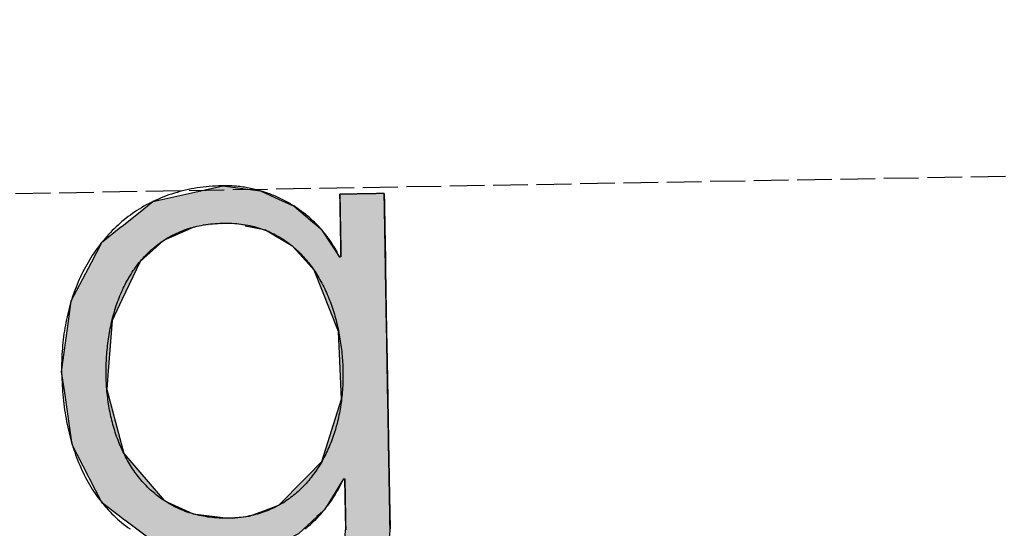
# Model space of a CAD drawing. Extents: x 1073 to 6773, y 6241 to 11416.
# Tile 28 of 60: x 3600 to 3742, y 8069 to 8143. Entities that reach past the tile are written whole.
import ezdxf

# ---------------------------------------------------------------- set-up
doc = ezdxf.new("R2010")
doc.units = 0
doc.linetypes.add('GEN3', pattern=[6.25, 5, -1.25])
doc.layers.get('0').update_dxf_attribs({"linetype": 'CONTINUOUS'})
doc.layers.add('3', color=6, linetype='GEN3')
doc.layers.add('LOGO', color=7, linetype='CONTINUOUS')

# ---------------------------------------------------------------- blocks, each defined once
blk = doc.blocks.new('*U49')
at = {"layer": 'LOGO', "color": 30, "linetype": 'CONTINUOUS'}
for p, q in [((70.736, 7.654), (71.316, 7.774)), ((71.316, 7.774), (72.103, 7.654)), ((69.862, 7.472), (70.736, 7.654)), ((72.103, 7.654), (72.485, 7.472)), ((69.672, 7.326), (69.862, 7.472)), ((72.485, 7.472), (72.791, 7.326)), ((73.747, 7.351), (73.747, 7.555)), ((74.669, 7.555), (74.669, 7.351)), ((69.239, 6.993), (69.672, 7.326)), ((72.791, 7.326), (73.169, 6.993)), ((73.747, 7.256), (73.747, 7.351)), ((73.747, 6.903), (73.747, 7.256)), ((74.669, 7.351), (74.669, 7.256)), ((74.669, 7.256), (74.669, 6.903)), ((69.153, 6.928), (69.239, 6.993)), ((73.169, 6.993), (73.244, 6.928)), ((68.806, 6.661), (69.153, 6.928)), ((70.704, 6.928), (70.07, 6.661)), ((72.161, 6.842), (71.772, 6.928)), ((72.187, 6.836), (72.161, 6.842)), ((72.754, 6.486), (72.187, 6.836)), ((73.244, 6.928), (73.342, 6.842)), ((73.342, 6.842), (73.346, 6.836)), ((73.346, 6.836), (73.568, 6.486)), ((73.747, 6.47), (73.747, 6.903)), ((74.669, 6.903), (74.669, 6.47)), ((68.562, 6.23), (68.792, 6.651)), ((68.792, 6.651), (68.806, 6.661)), ((70.058, 6.651), (69.574, 6.23)), ((70.07, 6.661), (70.058, 6.651)), ((72.956, 6.252), (72.754, 6.486)), ((73.568, 6.486), (73.717, 6.252)), ((73.747, 6.455), (73.747, 6.47)), ((73.747, 6.252), (73.747, 6.455)), ((74.669, 6.47), (74.669, 6.455)), ((74.669, 6.455), (74.669, 6.252)), ((68.131, 5.44), (68.562, 6.23)), ((69.574, 6.23), (69.18, 5.44)), ((73.185, 5.986), (72.956, 6.252)), ((74.669, 6.252), (74.669, 5.986)), ((73.672, 4.703), (73.185, 5.986)), ((74.669, 5.986), (74.669, 4.703)), ((68.065, 5.015), (68.131, 5.44)), ((69.18, 5.44), (68.969, 5.015)), ((67.904, 3.968), (68.065, 5.015)), ((68.969, 5.015), (68.872, 3.968)), ((73.687, 4.085), (73.672, 4.703)), ((74.669, 4.703), (74.669, 4.085)), ((67.954, 3.58), (67.904, 3.968)), ((68.872, 3.968), (68.836, 3.58)), ((73.708, 3.295), (73.687, 4.085)), ((74.669, 4.085), (74.669, 3.295)), ((68.098, 2.453), (67.954, 3.58)), ((68.836, 3.58), (69.115, 2.453)), ((73.273, 2.006), (73.708, 3.295)), ((74.669, 3.295), (74.669, 2.006)), ((68.2, 2.246), (68.098, 2.453)), ((69.115, 2.453), (69.167, 2.246)), ((68.688, 1.253), (68.2, 2.246)), ((69.167, 2.246), (69.986, 1.253)), ((72.961, 1.699), (73.273, 2.006)), ((74.669, 2.006), (74.669, 1.699)), ((72.369, 1.116), (72.901, 1.639)), ((72.901, 1.639), (72.961, 1.699)), ((73.717, 1.639), (73.384, 1.116)), ((73.747, 0.913), (73.747, 1.639)), ((74.669, 1.699), (74.669, 1.639)), ((74.669, 1.639), (74.669, 0.913)), ((68.704, 1.22), (68.688, 1.253)), ((69.986, 1.253), (70.054, 1.22)), ((69.029, 0.966), (68.704, 1.22)), ((70.054, 1.22), (70.586, 0.966)), ((72.054, 1.008), (72.369, 1.116)), ((73.384, 1.116), (73.315, 1.008)), ((69.159, 0.865), (69.029, 0.966)), ((69.16, 0.864), (69.159, 0.865)), ((69.602, 0.518), (69.16, 0.864)), ((70.586, 0.966), (71.308, 0.865)), ((71.39, 0.865), (71.744, 0.901)), ((71.744, 0.901), (72.054, 1.008)), ((73.153, 0.864), (72.764, 0.518)), ((73.154, 0.865), (73.153, 0.864)), ((73.195, 0.901), (73.154, 0.865)), ((73.315, 1.008), (73.195, 0.901)), ((73.747, 0.615), (73.747, 0.913)), ((74.669, 0.913), (74.669, 0.615)), ((73.606, -0.61), (73.747, 0.615)), ((74.669, 0.615), (74.522, -0.61)), ((69.764, 0.391), (69.602, 0.518)), ((72.764, 0.518), (72.494, 0.391)), ((70.739, 0.2), (69.764, 0.391)), ((72.494, 0.391), (72.088, 0.2)), ((71.316, 0.087), (70.739, 0.2)), ((72.088, 0.2), (71.316, 0.087)), ((73.462, -0.904), (73.606, -0.61)), ((74.522, -0.61), (74.486, -0.904)), ((68.409, -1.438), (68.183, -0.733)), ((69.105, -0.733), (69.393, -1.438)), ((73.168, -1.505), (73.462, -0.904)), ((74.486, -0.904), (74.186, -1.505)), ((68.516, -1.769), (68.409, -1.438)), ((69.393, -1.438), (69.755, -1.769)), ((72.422, -2.047), (73.168, -1.505)), ((74.186, -1.505), (73.915, -2.047)), ((68.652, -1.904), (68.516, -1.769)), ((69.755, -1.769), (69.903, -1.904)), ((68.992, -2.24), (68.652, -1.904)), ((69.903, -1.904), (71.316, -2.24)), ((69.233, -2.479), (68.992, -2.24)), ((71.316, -2.24), (72.412, -2.054)), ((72.412, -2.054), (72.422, -2.047)), ((73.636, -2.24), (73.295, -2.479)), ((73.904, -2.054), (73.636, -2.24)), ((73.915, -2.047), (73.904, -2.054)), ((69.922, -2.766), (69.233, -2.479)), ((73.295, -2.479), (72.881, -2.766)), ((70.208, -2.886), (69.922, -2.766)), ((72.881, -2.766), (72.131, -2.886)), ((71.316, -3.017), (70.208, -2.886)), ((72.131, -2.886), (71.316, -3.017))]:
    blk.add_line(p, q, dxfattribs=at)
at = {"layer": 'LOGO', "color": 30, "linetype": 'CONTINUOUS', "extrusion": (0, 0, -1)}
for points in [[(-71.316, 7.774), (-72.103, 7.654), (-70.736, 7.654)], [(-70.736, 7.654), (-72.485, 7.472), (-69.862, 7.472)], [(-70.736, 7.654), (-72.103, 7.654), (-72.485, 7.472)], [(-69.862, 7.472), (-72.791, 7.326), (-69.672, 7.326)], [(-69.862, 7.472), (-72.485, 7.472), (-72.791, 7.326)], [(-73.747, 7.555), (-74.669, 7.351), (-73.747, 7.351)], [(-73.747, 7.555), (-74.669, 7.555), (-74.669, 7.351)], [(-69.672, 7.326), (-73.169, 6.993), (-69.239, 6.993)], [(-69.672, 7.326), (-72.791, 7.326), (-73.169, 6.993)], [(-73.747, 7.351), (-74.669, 7.256), (-73.747, 7.256)], [(-73.747, 7.351), (-74.669, 7.351), (-74.669, 7.256)], [(-73.747, 7.256), (-74.669, 6.903), (-73.747, 6.903)], [(-73.747, 7.256), (-74.669, 7.256), (-74.669, 6.903)], [(-69.239, 6.993), (-70.704, 6.928), (-69.153, 6.928)], [(-69.239, 6.993), (-71.476, 6.993), (-70.704, 6.928)], [(-71.476, 6.993), (-73.244, 6.928), (-71.772, 6.928)], [(-71.476, 6.993), (-73.169, 6.993), (-73.244, 6.928)], [(-69.153, 6.928), (-70.07, 6.661), (-68.806, 6.661)], [(-69.153, 6.928), (-70.704, 6.928), (-70.07, 6.661)], [(-71.772, 6.928), (-73.342, 6.842), (-72.161, 6.842)], [(-71.772, 6.928), (-73.244, 6.928), (-73.342, 6.842)], [(-72.161, 6.842), (-73.346, 6.836), (-72.187, 6.836)], [(-72.161, 6.842), (-73.342, 6.842), (-73.346, 6.836)], [(-72.187, 6.836), (-73.568, 6.486), (-72.754, 6.486)], [(-72.187, 6.836), (-73.346, 6.836), (-73.568, 6.486)], [(-73.747, 6.903), (-74.669, 6.47), (-73.747, 6.47)], [(-73.747, 6.903), (-74.669, 6.903), (-74.669, 6.47)], [(-68.792, 6.651), (-69.574, 6.23), (-68.562, 6.23)], [(-68.806, 6.661), (-70.058, 6.651), (-68.792, 6.651)], [(-68.792, 6.651), (-70.058, 6.651), (-69.574, 6.23)], [(-68.806, 6.661), (-70.07, 6.661), (-70.058, 6.651)], [(-72.754, 6.486), (-73.717, 6.252), (-72.956, 6.252)], [(-72.754, 6.486), (-73.568, 6.486), (-73.717, 6.252)], [(-73.747, 6.47), (-74.669, 6.455), (-73.747, 6.455)], [(-73.747, 6.47), (-74.669, 6.47), (-74.669, 6.455)], [(-73.747, 6.455), (-74.669, 6.252), (-73.747, 6.252)], [(-73.747, 6.455), (-74.669, 6.455), (-74.669, 6.252)], [(-68.562, 6.23), (-69.18, 5.44), (-68.131, 5.44)], [(-68.562, 6.23), (-69.574, 6.23), (-69.18, 5.44)], [(-72.956, 6.252), (-74.669, 5.986), (-73.185, 5.986)], [(-72.956, 6.252), (-74.669, 6.252), (-74.669, 5.986)], [(-73.185, 5.986), (-74.669, 4.703), (-73.672, 4.703)], [(-73.185, 5.986), (-74.669, 5.986), (-74.669, 4.703)], [(-68.131, 5.44), (-68.969, 5.015), (-68.065, 5.015)], [(-68.131, 5.44), (-69.18, 5.44), (-68.969, 5.015)], [(-68.065, 5.015), (-68.872, 3.968), (-67.904, 3.968)], [(-68.065, 5.015), (-68.969, 5.015), (-68.872, 3.968)], [(-73.672, 4.703), (-74.669, 4.085), (-73.687, 4.085)], [(-73.672, 4.703), (-74.669, 4.703), (-74.669, 4.085)], [(-67.904, 3.968), (-68.836, 3.58), (-67.954, 3.58)], [(-67.904, 3.968), (-68.872, 3.968), (-68.836, 3.58)], [(-73.687, 4.085), (-74.669, 3.295), (-73.708, 3.295)], [(-73.687, 4.085), (-74.669, 4.085), (-74.669, 3.295)], [(-67.954, 3.58), (-69.115, 2.453), (-68.098, 2.453)], [(-67.954, 3.58), (-68.836, 3.58), (-69.115, 2.453)], [(-73.708, 3.295), (-74.669, 2.006), (-73.273, 2.006)], [(-73.708, 3.295), (-74.669, 3.295), (-74.669, 2.006)], [(-68.098, 2.453), (-69.167, 2.246), (-68.2, 2.246)], [(-68.098, 2.453), (-69.115, 2.453), (-69.167, 2.246)], [(-68.2, 2.246), (-69.986, 1.253), (-68.688, 1.253)], [(-68.2, 2.246), (-69.167, 2.246), (-69.986, 1.253)], [(-73.273, 2.006), (-74.669, 1.699), (-72.961, 1.699)], [(-73.273, 2.006), (-74.669, 2.006), (-74.669, 1.699)], [(-72.901, 1.639), (-73.384, 1.116), (-72.369, 1.116)], [(-72.961, 1.699), (-74.669, 1.639), (-72.901, 1.639)], [(-72.901, 1.639), (-73.717, 1.639), (-73.384, 1.116)], [(-72.961, 1.699), (-74.669, 1.699), (-74.669, 1.639)], [(-73.747, 1.639), (-74.669, 0.913), (-73.747, 0.913)], [(-73.747, 1.639), (-74.669, 1.639), (-74.669, 0.913)], [(-68.688, 1.253), (-70.054, 1.22), (-68.704, 1.22)], [(-68.688, 1.253), (-69.986, 1.253), (-70.054, 1.22)], [(-68.704, 1.22), (-70.586, 0.966), (-69.029, 0.966)], [(-68.704, 1.22), (-70.054, 1.22), (-70.586, 0.966)], [(-72.369, 1.116), (-73.315, 1.008), (-72.054, 1.008)], [(-72.369, 1.116), (-73.384, 1.116), (-73.315, 1.008)], [(-69.029, 0.966), (-71.308, 0.865), (-69.159, 0.865)], [(-69.029, 0.966), (-70.586, 0.966), (-71.308, 0.865)], [(-69.159, 0.865), (-71.316, 0.864), (-69.16, 0.864)], [(-69.159, 0.865), (-71.308, 0.865), (-71.316, 0.864)], [(-69.16, 0.864), (-72.764, 0.518), (-69.602, 0.518)], [(-69.16, 0.864), (-73.153, 0.864), (-72.764, 0.518)], [(-71.39, 0.865), (-73.153, 0.864), (-71.316, 0.864)], [(-71.744, 0.901), (-73.154, 0.865), (-71.39, 0.865)], [(-71.39, 0.865), (-73.154, 0.865), (-73.153, 0.864)], [(-72.054, 1.008), (-73.195, 0.901), (-71.744, 0.901)], [(-71.744, 0.901), (-73.195, 0.901), (-73.154, 0.865)], [(-72.054, 1.008), (-73.315, 1.008), (-73.195, 0.901)], [(-73.747, 0.913), (-74.669, 0.615), (-73.747, 0.615)], [(-73.747, 0.913), (-74.669, 0.913), (-74.669, 0.615)], [(-73.747, 0.615), (-74.522, -0.61), (-73.606, -0.61)], [(-73.747, 0.615), (-74.669, 0.615), (-74.522, -0.61)], [(-69.602, 0.518), (-72.494, 0.391), (-69.764, 0.391)], [(-69.602, 0.518), (-72.764, 0.518), (-72.494, 0.391)], [(-69.764, 0.391), (-72.088, 0.2), (-70.739, 0.2)], [(-69.764, 0.391), (-72.494, 0.391), (-72.088, 0.2)], [(-70.739, 0.2), (-72.088, 0.2), (-71.316, 0.087)], [(-73.606, -0.61), (-74.486, -0.904), (-73.462, -0.904)], [(-73.606, -0.61), (-74.522, -0.61), (-74.486, -0.904)], [(-68.183, -0.733), (-69.393, -1.438), (-68.409, -1.438)], [(-68.183, -0.733), (-69.105, -0.733), (-69.393, -1.438)], [(-73.462, -0.904), (-74.186, -1.505), (-73.168, -1.505)], [(-73.462, -0.904), (-74.486, -0.904), (-74.186, -1.505)], [(-68.409, -1.438), (-69.755, -1.769), (-68.516, -1.769)], [(-68.409, -1.438), (-69.393, -1.438), (-69.755, -1.769)], [(-73.168, -1.505), (-73.915, -2.047), (-72.422, -2.047)], [(-73.168, -1.505), (-74.186, -1.505), (-73.915, -2.047)], [(-68.516, -1.769), (-69.903, -1.904), (-68.652, -1.904)], [(-68.516, -1.769), (-69.755, -1.769), (-69.903, -1.904)], [(-68.652, -1.904), (-71.316, -2.24), (-68.992, -2.24)], [(-68.652, -1.904), (-69.903, -1.904), (-71.316, -2.24)], [(-68.992, -2.24), (-73.295, -2.479), (-69.233, -2.479)], [(-68.992, -2.24), (-73.636, -2.24), (-73.295, -2.479)], [(-72.412, -2.054), (-73.636, -2.24), (-71.316, -2.24)], [(-72.422, -2.047), (-73.904, -2.054), (-72.412, -2.054)], [(-72.412, -2.054), (-73.904, -2.054), (-73.636, -2.24)], [(-72.422, -2.047), (-73.915, -2.047), (-73.904, -2.054)], [(-69.233, -2.479), (-72.881, -2.766), (-69.922, -2.766)], [(-69.233, -2.479), (-73.295, -2.479), (-72.881, -2.766)], [(-69.922, -2.766), (-72.131, -2.886), (-70.208, -2.886)], [(-69.922, -2.766), (-72.881, -2.766), (-72.131, -2.886)], [(-70.208, -2.886), (-72.131, -2.886), (-71.316, -3.017)]]:
    blk.add_solid(points, dxfattribs=at)
blk = doc.blocks.new('KLAUS')
at = {"layer": 'LOGO'}
for points in [[(74.668, 7.555, 0), (74.668, 7.555, 0), (74.667, 7.555, 0), (74.666, 7.555, 0), (74.664, 7.555, 0), (74.662, 7.555, 0), (74.659, 7.555, 0), (74.655, 7.555, 0), (74.651, 7.555, 0), (74.647, 7.555, 0), (74.642, 7.555, 0), (74.636, 7.555, 0), (74.63, 7.555, 0), (74.624, 7.555, 0), (74.617, 7.555, 0), (74.61, 7.555, 0), (74.603, 7.555, 0), (74.595, 7.555, 0), (74.587, 7.555, 0), (74.578, 7.555, 0), (74.569, 7.555, 0), (74.559, 7.555, 0), (74.55, 7.555, 0), (74.54, 7.555, 0), (74.529, 7.555, 0), (74.519, 7.555, 0), (74.508, 7.555, 0), (74.497, 7.555, 0), (74.486, 7.555, 0), (74.474, 7.555, 0), (74.462, 7.555, 0), (74.45, 7.555, 0), (74.438, 7.555, 0), (74.425, 7.555, 0), (74.412, 7.555, 0), (74.399, 7.555, 0), (74.386, 7.555, 0), (74.373, 7.555, 0), (74.36, 7.555, 0), (74.346, 7.555, 0), (74.333, 7.555, 0), (74.319, 7.555, 0), (74.305, 7.555, 0), (74.291, 7.555, 0), (74.278, 7.555, 0), (74.263, 7.555, 0), (74.249, 7.555, 0), (74.235, 7.555, 0), (74.221, 7.555, 0), (74.207, 7.555, 0), (74.193, 7.555, 0), (74.179, 7.555, 0), (74.165, 7.555, 0), (74.151, 7.555, 0), (74.137, 7.555, 0), (74.123, 7.555, 0), (74.109, 7.555, 0), (74.095, 7.555, 0), (74.082, 7.555, 0), (74.068, 7.555, 0), (74.054, 7.555, 0), (74.041, 7.555, 0), (74.028, 7.555, 0), (74.015, 7.555, 0), (74.002, 7.555, 0), (73.989, 7.555, 0), (73.977, 7.555, 0), (73.965, 7.555, 0), (73.952, 7.555, 0), (73.941, 7.555, 0), (73.929, 7.555, 0), (73.918, 7.555, 0), (73.906, 7.555, 0), (73.895, 7.555, 0), (73.885, 7.555, 0), (73.875, 7.555, 0), (73.865, 7.555, 0), (73.855, 7.555, 0), (73.846, 7.555, 0), (73.837, 7.555, 0), (73.828, 7.555, 0), (73.82, 7.555, 0), (73.812, 7.555, 0), (73.804, 7.555, 0), (73.797, 7.555, 0), (73.791, 7.555, 0), (73.784, 7.555, 0), (73.778, 7.555, 0), (73.773, 7.555, 0), (73.768, 7.555, 0), (73.764, 7.555, 0), (73.76, 7.555, 0), (73.756, 7.555, 0), (73.753, 7.555, 0), (73.751, 7.555, 0), (73.749, 7.555, 0), (73.748, 7.555, 0), (73.747, 7.555, 0), (73.747, 7.555, 0), (73.747, 7.554, 0), (73.747, 7.553, 0), (73.747, 7.551, 0), (73.747, 7.548, 0), (73.747, 7.545, 0), (73.747, 7.54, 0), (73.747, 7.535, 0), (73.747, 7.53, 0), (73.747, 7.523, 0), (73.747, 7.516, 0), (73.747, 7.509, 0), (73.747, 7.5, 0), (73.747, 7.491, 0), (73.747, 7.482, 0), (73.747, 7.472, 0), (73.747, 7.461, 0), (73.747, 7.45, 0), (73.747, 7.438, 0), (73.747, 7.426, 0), (73.747, 7.413, 0), (73.747, 7.4, 0), (73.747, 7.386, 0), (73.747, 7.372, 0), (73.747, 7.357, 0), (73.747, 7.342, 0), (73.747, 7.327, 0), (73.747, 7.311, 0), (73.747, 7.295, 0), (73.747, 7.279, 0), (73.747, 7.262, 0), (73.747, 7.245, 0), (73.747, 7.227, 0), (73.747, 7.209, 0), (73.747, 7.191, 0), (73.747, 7.173, 0), (73.747, 7.155, 0), (73.747, 7.136, 0), (73.747, 7.117, 0), (73.747, 7.098, 0), (73.747, 7.079, 0), (73.747, 7.06, 0), (73.747, 7.04, 0), (73.747, 7.02, 0), (73.747, 7.001, 0), (73.747, 6.981, 0), (73.747, 6.961, 0), (73.747, 6.941, 0), (73.747, 6.921, 0), (73.747, 6.901, 0), (73.747, 6.881, 0), (73.747, 6.861, 0), (73.747, 6.842, 0), (73.747, 6.822, 0), (73.747, 6.802, 0), (73.747, 6.782, 0), (73.747, 6.763, 0), (73.747, 6.743, 0), (73.747, 6.724, 0), (73.747, 6.705, 0), (73.747, 6.686, 0), (73.747, 6.667, 0), (73.747, 6.648, 0), (73.747, 6.63, 0), (73.747, 6.612, 0), (73.747, 6.594, 0), (73.747, 6.576, 0), (73.747, 6.559, 0), (73.747, 6.541, 0), (73.747, 6.525, 0), (73.747, 6.508, 0), (73.747, 6.492, 0), (73.747, 6.477, 0), (73.747, 6.461, 0), (73.747, 6.446, 0), (73.747, 6.432, 0), (73.747, 6.418, 0), (73.747, 6.404, 0), (73.747, 6.391, 0), (73.747, 6.378, 0), (73.747, 6.366, 0), (73.747, 6.354, 0), (73.747, 6.343, 0), (73.747, 6.333, 0), (73.747, 6.323, 0), (73.747, 6.313, 0), (73.747, 6.305, 0), (73.747, 6.296, 0), (73.747, 6.289, 0), (73.747, 6.282, 0), (73.747, 6.276, 0), (73.747, 6.27, 0), (73.747, 6.265, 0), (73.747, 6.261, 0), (73.747, 6.258, 0), (73.747, 6.255, 0), (73.747, 6.253, 0), (73.747, 6.252, 0), (73.747, 6.252, 0), (73.747, 6.252, 0), (73.747, 6.252, 0), (73.746, 6.252, 0), (73.746, 6.252, 0), (73.746, 6.252, 0), (73.746, 6.252, 0), (73.746, 6.252, 0), (73.746, 6.252, 0), (73.746, 6.252, 0), (73.746, 6.252, 0), (73.746, 6.252, 0), (73.745, 6.252, 0), (73.745, 6.252, 0), (73.745, 6.252, 0), (73.745, 6.252, 0), (73.744, 6.252, 0), (73.744, 6.252, 0), (73.744, 6.252, 0), (73.744, 6.252, 0), (73.743, 6.252, 0), (73.743, 6.252, 0), (73.743, 6.252, 0), (73.742, 6.252, 0), (73.742, 6.252, 0), (73.742, 6.252, 0), (73.741, 6.252, 0), (73.741, 6.252, 0), (73.741, 6.252, 0), (73.74, 6.252, 0), (73.74, 6.252, 0), (73.74, 6.252, 0), (73.739, 6.252, 0), (73.739, 6.252, 0), (73.738, 6.252, 0), (73.738, 6.252, 0), (73.737, 6.252, 0), (73.737, 6.252, 0), (73.737, 6.252, 0), (73.736, 6.252, 0), (73.736, 6.252, 0), (73.735, 6.252, 0), (73.735, 6.252, 0), (73.734, 6.252, 0), (73.734, 6.252, 0), (73.734, 6.252, 0), (73.733, 6.252, 0), (73.733, 6.252, 0), (73.732, 6.252, 0), (73.732, 6.252, 0), (73.731, 6.252, 0), (73.731, 6.252, 0), (73.73, 6.252, 0), (73.73, 6.252, 0), (73.729, 6.252, 0), (73.729, 6.252, 0), (73.729, 6.252, 0), (73.728, 6.252, 0), (73.728, 6.252, 0), (73.727, 6.252, 0), (73.727, 6.252, 0), (73.726, 6.252, 0), (73.726, 6.252, 0), (73.725, 6.252, 0), (73.725, 6.252, 0), (73.725, 6.252, 0), (73.724, 6.252, 0), (73.724, 6.252, 0), (73.724, 6.252, 0), (73.723, 6.252, 0), (73.723, 6.252, 0), (73.722, 6.252, 0), (73.722, 6.252, 0), (73.722, 6.252, 0), (73.721, 6.252, 0), (73.721, 6.252, 0), (73.721, 6.252, 0), (73.72, 6.252, 0), (73.72, 6.252, 0), (73.72, 6.252, 0), (73.719, 6.252, 0), (73.719, 6.252, 0), (73.719, 6.252, 0), (73.719, 6.252, 0), (73.719, 6.252, 0), (73.718, 6.252, 0), (73.718, 6.252, 0), (73.718, 6.252, 0), (73.718, 6.252, 0), (73.718, 6.252, 0), (73.718, 6.252, 0), (73.717, 6.252, 0), (73.717, 6.252, 0), (73.717, 6.252, 0), (73.717, 6.252, 0), (73.717, 6.252, 0), (73.717, 6.252, 0), (73.717, 6.252, 0), (73.715, 6.257, 0), (73.703, 6.282, 0), (73.692, 6.307, 0), (73.679, 6.333, 0), (73.667, 6.358, 0), (73.654, 6.383, 0), (73.641, 6.408, 0), (73.627, 6.433, 0), (73.614, 6.458, 0), (73.599, 6.482, 0), (73.585, 6.507, 0), (73.57, 6.531, 0), (73.555, 6.555, 0), (73.539, 6.58, 0), (73.523, 6.604, 0), (73.507, 6.627, 0), (73.491, 6.651, 0), (73.474, 6.675, 0), (73.457, 6.698, 0), (73.439, 6.721, 0), (73.421, 6.744, 0), (73.403, 6.767, 0), (73.385, 6.79, 0), (73.367, 6.813, 0), (73.347, 6.835, 0), (73.328, 6.857, 0), (73.309, 6.879, 0), (73.289, 6.901, 0), (73.269, 6.923, 0), (73.249, 6.944, 0), (73.228, 6.966, 0), (73.207, 6.987, 0), (73.186, 7.008, 0), (73.164, 7.029, 0), (73.142, 7.049, 0), (73.12, 7.069, 0), (73.098, 7.089, 0), (73.076, 7.109, 0), (73.053, 7.129, 0), (73.03, 7.148, 0), (73.006, 7.168, 0), (72.983, 7.187, 0), (72.959, 7.205, 0), (72.935, 7.224, 0), (72.911, 7.242, 0), (72.886, 7.26, 0), (72.861, 7.278, 0), (72.836, 7.295, 0), (72.811, 7.313, 0), (72.785, 7.33, 0), (72.76, 7.346, 0), (72.734, 7.363, 0), (72.708, 7.379, 0), (72.681, 7.395, 0), (72.654, 7.411, 0), (72.628, 7.426, 0), (72.601, 7.441, 0), (72.573, 7.456, 0), (72.546, 7.471, 0), (72.518, 7.485, 0), (72.49, 7.499, 0), (72.462, 7.512, 0), (72.434, 7.526, 0), (72.406, 7.539, 0), (72.377, 7.551, 0), (72.348, 7.564, 0), (72.319, 7.576, 0), (72.29, 7.588, 0), (72.26, 7.599, 0), (72.231, 7.61, 0), (72.201, 7.621, 0), (72.171, 7.631, 0), (72.141, 7.642, 0), (72.111, 7.651, 0), (72.081, 7.661, 0), (72.05, 7.67, 0), (72.019, 7.679, 0), (71.988, 7.687, 0), (71.957, 7.695, 0), (71.926, 7.703, 0), (71.895, 7.71, 0), (71.863, 7.717, 0), (71.831, 7.723, 0), (71.8, 7.729, 0), (71.768, 7.735, 0), (71.736, 7.741, 0), (71.703, 7.746, 0), (71.671, 7.75, 0), (71.639, 7.755, 0), (71.606, 7.758, 0), (71.573, 7.762, 0), (71.54, 7.765, 0), (71.507, 7.767, 0), (71.474, 7.77, 0), (71.441, 7.771, 0), (71.408, 7.773, 0), (71.374, 7.774, 0), (71.341, 7.774, 0), (71.299, 7.774, 0), (71.233, 7.774, 0), (71.167, 7.772, 0), (71.102, 7.769, 0), (71.037, 7.765, 0), (70.973, 7.76, 0), (70.91, 7.754, 0), (70.847, 7.747, 0), (70.785, 7.739, 0), (70.723, 7.729, 0), (70.662, 7.719, 0), (70.602, 7.708, 0), (70.542, 7.696, 0), (70.483, 7.683, 0), (70.425, 7.669, 0), (70.367, 7.654, 0), (70.31, 7.638, 0), (70.253, 7.621, 0), (70.197, 7.603, 0), (70.142, 7.585, 0), (70.087, 7.565, 0), (70.033, 7.545, 0), (69.98, 7.523, 0), (69.927, 7.501, 0), (69.875, 7.478, 0), (69.823, 7.454, 0), (69.772, 7.429, 0), (69.722, 7.403, 0), (69.672, 7.376, 0), (69.623, 7.349, 0), (69.575, 7.321, 0), (69.527, 7.291, 0), (69.48, 7.262, 0), (69.434, 7.231, 0), (69.388, 7.199, 0), (69.343, 7.167, 0), (69.299, 7.134, 0), (69.255, 7.1, 0), (69.212, 7.066, 0), (69.169, 7.031, 0), (69.128, 6.995, 0), (69.087, 6.958, 0), (69.046, 6.92, 0), (69.006, 6.882, 0), (68.967, 6.843, 0), (68.929, 6.804, 0), (68.891, 6.763, 0), (68.854, 6.723, 0), (68.818, 6.681, 0), (68.782, 6.639, 0), (68.747, 6.596, 0), (68.713, 6.552, 0), (68.679, 6.508, 0), (68.646, 6.463, 0), (68.614, 6.418, 0), (68.582, 6.372, 0), (68.551, 6.325, 0), (68.521, 6.278, 0), (68.492, 6.231, 0), (68.463, 6.182, 0), (68.435, 6.133, 0), (68.407, 6.084, 0), (68.381, 6.034, 0), (68.355, 5.983, 0), (68.33, 5.932, 0), (68.305, 5.881, 0), (68.281, 5.829, 0), (68.258, 5.776, 0), (68.236, 5.723, 0), (68.214, 5.67, 0), (68.193, 5.616, 0), (68.173, 5.561, 0), (68.153, 5.506, 0), (68.134, 5.451, 0), (68.116, 5.395, 0), (68.099, 5.339, 0), (68.082, 5.282, 0), (68.066, 5.225, 0), (68.051, 5.168, 0), (68.037, 5.11, 0), (68.023, 5.052, 0), (68.01, 4.993, 0), (67.998, 4.934, 0), (67.986, 4.875, 0), (67.976, 4.815, 0), (67.966, 4.755, 0), (67.957, 4.695, 0), (67.948, 4.634, 0), (67.94, 4.573, 0), (67.933, 4.512, 0), (67.927, 4.45, 0), (67.921, 4.388, 0), (67.917, 4.326, 0), (67.913, 4.264, 0), (67.91, 4.201, 0), (67.907, 4.138, 0), (67.906, 4.075, 0), (67.905, 4.011, 0), (67.904, 3.947, 0), (67.905, 3.881, 0), (67.906, 3.816, 0), (67.908, 3.751, 0), (67.91, 3.686, 0), (67.913, 3.621, 0), (67.917, 3.557, 0), (67.921, 3.493, 0), (67.926, 3.43, 0), (67.932, 3.366, 0), (67.938, 3.303, 0), (67.945, 3.241, 0), (67.953, 3.179, 0), (67.961, 3.117, 0), (67.969, 3.055, 0), (67.979, 2.994, 0), (67.989, 2.933, 0), (68, 2.873, 0), (68.012, 2.813, 0), (68.024, 2.754, 0), (68.037, 2.695, 0), (68.05, 2.636, 0), (68.064, 2.578, 0), (68.079, 2.52, 0), (68.095, 2.463, 0), (68.111, 2.406, 0), (68.128, 2.35, 0), (68.146, 2.294, 0), (68.164, 2.239, 0), (68.183, 2.184, 0), (68.203, 2.13, 0), (68.224, 2.076, 0), (68.245, 2.023, 0), (68.267, 1.97, 0), (68.289, 1.918, 0), (68.313, 1.866, 0), (68.337, 1.815, 0), (68.361, 1.764, 0), (68.387, 1.715, 0), (68.413, 1.665, 0), (68.44, 1.616, 0), (68.468, 1.568, 0), (68.496, 1.521, 0), (68.525, 1.474, 0), (68.555, 1.427, 0), (68.586, 1.382, 0), (68.617, 1.337, 0), (68.649, 1.292, 0), (68.682, 1.249, 0), (68.716, 1.206, 0), (68.75, 1.163, 0), (68.785, 1.122, 0), (68.821, 1.081, 0), (68.858, 1.04, 0), (68.895, 1.001, 0), (68.934, 0.962, 0), (68.973, 0.924, 0), (69.012, 0.886, 0), (69.053, 0.85, 0), (69.094, 0.814, 0), (69.136, 0.779, 0), (69.179, 0.744, 0), (69.223, 0.711, 0), (69.267, 0.678, 0)], [(72.897, 0.612, 0), (72.921, 0.63, 0), (72.945, 0.649, 0), (72.968, 0.668, 0), (72.992, 0.687, 0), (73.015, 0.707, 0), (73.037, 0.726, 0), (73.06, 0.746, 0), (73.083, 0.767, 0), (73.105, 0.787, 0), (73.127, 0.808, 0), (73.148, 0.829, 0), (73.17, 0.85, 0), (73.191, 0.872, 0), (73.212, 0.894, 0), (73.233, 0.916, 0), (73.254, 0.938, 0), (73.274, 0.96, 0), (73.294, 0.983, 0), (73.314, 1.006, 0), (73.333, 1.029, 0), (73.352, 1.053, 0), (73.371, 1.076, 0), (73.39, 1.1, 0), (73.409, 1.124, 0), (73.427, 1.149, 0), (73.445, 1.173, 0), (73.463, 1.198, 0), (73.48, 1.223, 0), (73.498, 1.249, 0), (73.514, 1.274, 0), (73.531, 1.3, 0), (73.547, 1.326, 0), (73.564, 1.352, 0), (73.579, 1.378, 0), (73.595, 1.404, 0), (73.61, 1.431, 0), (73.625, 1.458, 0), (73.64, 1.485, 0), (73.655, 1.512, 0), (73.669, 1.54, 0), (73.683, 1.568, 0), (73.696, 1.596, 0), (73.71, 1.624, 0), (73.717, 1.639, 0), (73.717, 1.639, 0), (73.717, 1.639, 0), (73.717, 1.639, 0), (73.717, 1.639, 0), (73.717, 1.639, 0), (73.717, 1.639, 0), (73.718, 1.639, 0), (73.718, 1.639, 0), (73.718, 1.639, 0), (73.718, 1.639, 0), (73.718, 1.639, 0), (73.718, 1.639, 0), (73.719, 1.639, 0), (73.719, 1.639, 0), (73.719, 1.639, 0), (73.719, 1.639, 0), (73.719, 1.639, 0), (73.72, 1.639, 0), (73.72, 1.639, 0), (73.72, 1.639, 0), (73.721, 1.639, 0), (73.721, 1.639, 0), (73.721, 1.639, 0), (73.722, 1.639, 0), (73.722, 1.639, 0), (73.722, 1.639, 0), (73.723, 1.639, 0), (73.723, 1.639, 0), (73.723, 1.639, 0), (73.724, 1.639, 0), (73.724, 1.639, 0), (73.725, 1.639, 0), (73.725, 1.639, 0), (73.725, 1.639, 0), (73.726, 1.639, 0), (73.726, 1.639, 0), (73.727, 1.639, 0), (73.727, 1.639, 0), (73.728, 1.639, 0), (73.728, 1.639, 0), (73.728, 1.639, 0), (73.729, 1.639, 0), (73.729, 1.639, 0), (73.73, 1.639, 0), (73.73, 1.639, 0), (73.731, 1.639, 0), (73.731, 1.639, 0), (73.731, 1.639, 0), (73.732, 1.639, 0), (73.732, 1.639, 0), (73.733, 1.639, 0), (73.733, 1.639, 0), (73.734, 1.639, 0), (73.734, 1.639, 0), (73.735, 1.639, 0), (73.735, 1.639, 0), (73.736, 1.639, 0), (73.736, 1.639, 0), (73.737, 1.639, 0), (73.737, 1.639, 0), (73.737, 1.639, 0), (73.738, 1.639, 0), (73.738, 1.639, 0), (73.739, 1.639, 0), (73.739, 1.639, 0), (73.739, 1.639, 0), (73.74, 1.639, 0), (73.74, 1.639, 0), (73.74, 1.639, 0), (73.741, 1.639, 0), (73.741, 1.639, 0), (73.742, 1.639, 0), (73.742, 1.639, 0), (73.742, 1.639, 0), (73.743, 1.639, 0), (73.743, 1.639, 0), (73.743, 1.639, 0), (73.743, 1.639, 0), (73.744, 1.639, 0), (73.744, 1.639, 0), (73.744, 1.639, 0), (73.745, 1.639, 0), (73.745, 1.639, 0), (73.745, 1.639, 0), (73.745, 1.639, 0), (73.746, 1.639, 0), (73.746, 1.639, 0), (73.746, 1.639, 0), (73.746, 1.639, 0), (73.746, 1.639, 0), (73.746, 1.639, 0), (73.746, 1.639, 0), (73.746, 1.639, 0), (73.746, 1.639, 0), (73.746, 1.639, 0), (73.747, 1.639, 0), (73.747, 1.639, 0), (73.747, 1.639, 0), (73.747, 1.639, 0), (73.747, 1.637, 0), (73.747, 1.636, 0), (73.747, 1.633, 0), (73.747, 1.63, 0), (73.747, 1.626, 0), (73.747, 1.622, 0), (73.747, 1.618, 0), (73.747, 1.612, 0), (73.747, 1.607, 0), (73.747, 1.6, 0), (73.747, 1.594, 0), (73.747, 1.586, 0), (73.747, 1.579, 0), (73.747, 1.571, 0), (73.747, 1.562, 0), (73.747, 1.553, 0), (73.747, 1.544, 0), (73.747, 1.534, 0), (73.747, 1.524, 0), (73.747, 1.513, 0), (73.747, 1.502, 0), (73.747, 1.491, 0), (73.747, 1.479, 0), (73.747, 1.467, 0), (73.747, 1.455, 0), (73.747, 1.442, 0), (73.747, 1.43, 0), (73.747, 1.416, 0), (73.747, 1.403, 0), (73.747, 1.39, 0), (73.747, 1.376, 0), (73.747, 1.362, 0), (73.747, 1.347, 0), (73.747, 1.333, 0), (73.747, 1.318, 0), (73.747, 1.304, 0), (73.747, 1.289, 0), (73.747, 1.274, 0), (73.747, 1.259, 0), (73.747, 1.243, 0), (73.747, 1.228, 0), (73.747, 1.212, 0), (73.747, 1.197, 0), (73.747, 1.181, 0), (73.747, 1.166, 0), (73.747, 1.15, 0), (73.747, 1.134, 0), (73.747, 1.119, 0), (73.747, 1.103, 0), (73.747, 1.087, 0), (73.747, 1.072, 0), (73.747, 1.056, 0), (73.747, 1.041, 0), (73.747, 1.025, 0), (73.747, 1.01, 0), (73.747, 0.994, 0), (73.747, 0.979, 0), (73.747, 0.964, 0), (73.747, 0.949, 0), (73.747, 0.935, 0), (73.747, 0.92, 0), (73.747, 0.906, 0), (73.747, 0.891, 0), (73.747, 0.877, 0), (73.747, 0.864, 0), (73.747, 0.85, 0), (73.747, 0.837, 0), (73.747, 0.824, 0), (73.747, 0.811, 0), (73.747, 0.798, 0), (73.747, 0.786, 0), (73.747, 0.774, 0), (73.747, 0.763, 0), (73.747, 0.751, 0), (73.747, 0.74, 0), (73.747, 0.73, 0), (73.747, 0.72, 0), (73.747, 0.71, 0), (73.747, 0.7, 0), (73.747, 0.691, 0), (73.747, 0.683, 0), (73.747, 0.675, 0), (73.747, 0.667, 0), (73.747, 0.66, 0), (73.747, 0.653, 0), (73.747, 0.647, 0), (73.747, 0.641, 0), (73.747, 0.636, 0), (73.747, 0.631, 0), (73.747, 0.627, 0), (73.747, 0.624, 0), (73.747, 0.621, 0), (73.747, 0.618, 0), (73.747, 0.616, 0), (73.747, 0.615, 0), (73.747, 0.615, 0), (73.746, 0.583, 0)], [(74.668, 0.537, 0), (74.668, 0.606, 0), (74.668, 0.616, 0), (74.668, 0.622, 0), (74.668, 0.632, 0), (74.668, 0.646, 0), (74.668, 0.664, 0), (74.668, 0.686, 0), (74.668, 0.712, 0), (74.668, 0.742, 0), (74.668, 0.775, 0), (74.668, 0.812, 0), (74.668, 0.852, 0), (74.668, 0.896, 0), (74.668, 0.943, 0), (74.668, 0.993, 0), (74.668, 1.046, 0), (74.668, 1.102, 0), (74.668, 1.162, 0), (74.668, 1.224, 0), (74.668, 1.288, 0), (74.668, 1.356, 0), (74.668, 1.426, 0), (74.668, 1.499, 0), (74.668, 1.573, 0), (74.668, 1.651, 0), (74.668, 1.73, 0), (74.668, 1.812, 0), (74.668, 1.895, 0), (74.668, 1.981, 0), (74.668, 2.069, 0), (74.668, 2.158, 0), (74.668, 2.249, 0), (74.668, 2.341, 0), (74.668, 2.436, 0), (74.668, 2.531, 0), (74.668, 2.628, 0), (74.668, 2.726, 0), (74.668, 2.825, 0), (74.668, 2.926, 0), (74.668, 3.027, 0), (74.668, 3.129, 0), (74.668, 3.232, 0), (74.668, 3.336, 0), (74.668, 3.44, 0), (74.668, 3.545, 0), (74.668, 3.65, 0), (74.668, 3.756, 0), (74.668, 3.862, 0), (74.668, 3.968, 0), (74.668, 4.075, 0), (74.668, 4.181, 0), (74.668, 4.287, 0), (74.668, 4.393, 0), (74.668, 4.499, 0), (74.668, 4.604, 0), (74.668, 4.709, 0), (74.668, 4.814, 0), (74.668, 4.918, 0), (74.668, 5.021, 0), (74.668, 5.123, 0), (74.668, 5.225, 0), (74.668, 5.325, 0), (74.668, 5.425, 0), (74.668, 5.523, 0), (74.668, 5.62, 0), (74.668, 5.716, 0), (74.668, 5.81, 0), (74.668, 5.903, 0), (74.668, 5.994, 0), (74.668, 6.084, 0), (74.668, 6.172, 0), (74.668, 6.258, 0), (74.668, 6.342, 0), (74.668, 6.424, 0), (74.668, 6.504, 0), (74.668, 6.581, 0), (74.668, 6.657, 0), (74.668, 6.73, 0), (74.668, 6.8, 0), (74.668, 6.868, 0), (74.668, 6.934, 0), (74.668, 6.996, 0), (74.668, 7.056, 0), (74.668, 7.113, 0), (74.668, 7.166, 0), (74.668, 7.217, 0), (74.668, 7.265, 0), (74.668, 7.309, 0), (74.668, 7.35, 0), (74.668, 7.387, 0), (74.668, 7.421, 0), (74.668, 7.452, 0), (74.668, 7.478, 0), (74.668, 7.501, 0), (74.668, 7.52, 0), (74.668, 7.535, 0), (74.668, 7.546, 0), (74.668, 7.552, 0), (74.668, 7.555, 0), (74.668, 7.555, 0), (74.668, 7.555, 0), (74.668, 7.555, 0), (74.668, 7.555, 0), (74.668, 7.555, 0), (74.668, 7.555, 0), (74.668, 7.555, 0), (74.668, 7.555, 0), (74.668, 7.555, 0), (74.668, 7.555, 0), (74.668, 7.555, 0), (74.668, 7.555, 0), (74.668, 7.555, 0), (74.668, 7.555, 0), (74.668, 7.555, 0), (74.668, 7.555, 0), (74.668, 7.555, 0), (74.668, 7.555, 0), (74.668, 7.555, 0), (74.668, 7.555, 0), (74.668, 7.555, 0), (74.668, 7.555, 0), (74.668, 7.555, 0), (74.668, 7.555, 0), (74.668, 7.555, 0), (74.668, 7.555, 0), (74.668, 7.555, 0), (74.668, 7.555, 0), (74.668, 7.555, 0), (74.668, 7.555, 0), (74.668, 7.555, 0), (74.668, 7.555, 0), (74.668, 7.555, 0), (74.668, 7.555, 0), (74.668, 7.555, 0), (74.668, 7.555, 0), (74.668, 7.555, 0), (74.668, 7.555, 0), (74.668, 7.555, 0), (74.668, 7.555, 0), (74.668, 7.555, 0), (74.668, 7.555, 0), (74.668, 7.555, 0), (74.668, 7.555, 0), (74.668, 7.555, 0), (74.668, 7.555, 0), (74.668, 7.555, 0), (74.668, 7.555, 0), (74.668, 7.555, 0), (74.668, 7.555, 0), (74.668, 7.555, 0), (74.668, 7.555, 0), (74.668, 7.555, 0), (74.668, 7.555, 0), (74.668, 7.555, 0), (74.668, 7.555, 0), (74.668, 7.555, 0), (74.668, 7.555, 0), (74.668, 7.555, 0), (74.668, 7.555, 0), (74.668, 7.555, 0), (74.668, 7.555, 0), (74.668, 7.555, 0), (74.668, 7.555, 0), (74.668, 7.555, 0), (74.668, 7.555, 0), (74.668, 7.555, 0), (74.668, 7.555, 0), (74.668, 7.555, 0), (74.668, 7.555, 0), (74.668, 7.555, 0), (74.668, 7.555, 0), (74.668, 7.555, 0), (74.668, 7.555, 0), (74.668, 7.555, 0), (74.668, 7.555, 0), (74.668, 7.555, 0), (74.668, 7.555, 0), (74.668, 7.555, 0), (74.668, 7.555, 0), (74.668, 7.555, 0), (74.668, 7.555, 0), (74.668, 7.555, 0), (74.668, 7.555, 0), (74.668, 7.555, 0), (74.668, 7.555, 0), (74.668, 7.555, 0), (74.668, 7.555, 0), (74.668, 7.555, 0), (74.668, 7.555, 0), (74.668, 7.555, 0), (74.668, 7.555, 0), (74.668, 7.555, 0), (74.668, 7.555, 0), (74.668, 7.555, 0), (74.668, 7.555, 0), (74.668, 7.555, 0), (74.668, 7.555, 0)], [(71.316, 0.864, 0), (71.266, 0.864, 0), (71.217, 0.865, 0), (71.168, 0.867, 0), (71.121, 0.87, 0), (71.073, 0.874, 0), (71.026, 0.879, 0), (70.98, 0.884, 0), (70.933, 0.89, 0), (70.888, 0.897, 0), (70.843, 0.905, 0), (70.799, 0.913, 0), (70.755, 0.922, 0), (70.711, 0.932, 0), (70.669, 0.943, 0), (70.626, 0.955, 0), (70.584, 0.967, 0), (70.543, 0.98, 0), (70.502, 0.993, 0), (70.462, 1.008, 0), (70.422, 1.023, 0), (70.383, 1.038, 0), (70.344, 1.055, 0), (70.306, 1.072, 0), (70.268, 1.09, 0), (70.231, 1.108, 0), (70.194, 1.127, 0), (70.158, 1.147, 0), (70.122, 1.167, 0), (70.087, 1.188, 0), (70.052, 1.21, 0), (70.018, 1.232, 0), (69.984, 1.254, 0), (69.951, 1.278, 0), (69.918, 1.302, 0), (69.886, 1.326, 0), (69.854, 1.351, 0), (69.823, 1.377, 0), (69.792, 1.403, 0), (69.761, 1.43, 0), (69.732, 1.457, 0), (69.703, 1.485, 0), (69.674, 1.513, 0), (69.645, 1.542, 0), (69.618, 1.571, 0), (69.59, 1.601, 0), (69.564, 1.631, 0), (69.537, 1.662, 0), (69.511, 1.693, 0), (69.486, 1.725, 0), (69.461, 1.757, 0), (69.437, 1.79, 0), (69.413, 1.823, 0), (69.39, 1.857, 0), (69.367, 1.89, 0), (69.344, 1.925, 0), (69.322, 1.959, 0), (69.301, 1.995, 0), (69.28, 2.03, 0), (69.26, 2.066, 0), (69.24, 2.102, 0), (69.22, 2.139, 0), (69.201, 2.176, 0), (69.183, 2.213, 0), (69.164, 2.251, 0), (69.147, 2.289, 0), (69.13, 2.327, 0), (69.113, 2.366, 0), (69.097, 2.405, 0), (69.081, 2.444, 0), (69.066, 2.484, 0), (69.051, 2.524, 0), (69.037, 2.564, 0), (69.023, 2.604, 0), (69.01, 2.645, 0), (68.997, 2.686, 0), (68.985, 2.727, 0), (68.973, 2.768, 0), (68.962, 2.81, 0), (68.951, 2.852, 0), (68.94, 2.894, 0), (68.93, 2.936, 0), (68.921, 2.978, 0), (68.912, 3.021, 0), (68.903, 3.064, 0), (68.895, 3.107, 0), (68.887, 3.15, 0), (68.88, 3.193, 0), (68.873, 3.237, 0), (68.867, 3.28, 0), (68.861, 3.324, 0), (68.856, 3.368, 0), (68.851, 3.412, 0), (68.846, 3.456, 0), (68.842, 3.5, 0), (68.839, 3.544, 0), (68.836, 3.589, 0), (68.833, 3.633, 0), (68.831, 3.678, 0), (68.829, 3.722, 0), (68.828, 3.767, 0), (68.827, 3.811, 0), (68.827, 3.856, 0), (68.827, 3.902, 0), (68.828, 3.948, 0), (68.829, 3.994, 0), (68.83, 4.04, 0), (68.832, 4.086, 0), (68.834, 4.131, 0), (68.837, 4.177, 0), (68.84, 4.223, 0), (68.844, 4.269, 0), (68.847, 4.314, 0), (68.852, 4.36, 0), (68.857, 4.405, 0), (68.862, 4.45, 0), (68.868, 4.496, 0), (68.874, 4.541, 0), (68.88, 4.586, 0), (68.888, 4.631, 0), (68.895, 4.675, 0), (68.903, 4.72, 0), (68.912, 4.764, 0), (68.92, 4.808, 0), (68.93, 4.852, 0), (68.939, 4.896, 0), (68.95, 4.94, 0), (68.96, 4.983, 0), (68.972, 5.026, 0), (68.983, 5.069, 0), (68.995, 5.112, 0), (69.008, 5.154, 0), (69.021, 5.196, 0), (69.034, 5.238, 0), (69.048, 5.28, 0), (69.063, 5.322, 0), (69.078, 5.363, 0), (69.093, 5.403, 0), (69.109, 5.444, 0), (69.125, 5.484, 0), (69.142, 5.524, 0), (69.159, 5.563, 0), (69.177, 5.603, 0), (69.195, 5.642, 0), (69.214, 5.68, 0), (69.234, 5.718, 0), (69.253, 5.756, 0), (69.273, 5.793, 0), (69.294, 5.83, 0), (69.316, 5.867, 0), (69.337, 5.903, 0), (69.359, 5.939, 0), (69.382, 5.974, 0), (69.405, 6.009, 0), (69.429, 6.043, 0), (69.453, 6.077, 0), (69.478, 6.111, 0), (69.503, 6.144, 0), (69.529, 6.176, 0), (69.555, 6.208, 0), (69.582, 6.24, 0), (69.61, 6.271, 0), (69.637, 6.301, 0), (69.666, 6.331, 0), (69.695, 6.361, 0), (69.724, 6.389, 0), (69.754, 6.418, 0), (69.784, 6.446, 0), (69.815, 6.473, 0), (69.847, 6.499, 0), (69.879, 6.525, 0), (69.911, 6.551, 0), (69.945, 6.576, 0), (69.978, 6.6, 0), (70.012, 6.624, 0), (70.047, 6.647, 0), (70.082, 6.669, 0), (70.118, 6.691, 0), (70.154, 6.712, 0), (70.191, 6.732, 0), (70.229, 6.752, 0), (70.267, 6.771, 0), (70.305, 6.789, 0), (70.344, 6.807, 0), (70.384, 6.823, 0), (70.424, 6.84, 0), (70.465, 6.855, 0), (70.506, 6.87, 0), (70.548, 6.884, 0), (70.59, 6.897, 0), (70.633, 6.909, 0), (70.677, 6.921, 0), (70.721, 6.932, 0), (70.766, 6.942, 0), (70.811, 6.951, 0), (70.857, 6.96, 0), (70.903, 6.967, 0), (70.95, 6.974, 0), (70.998, 6.98, 0), (71.046, 6.985, 0), (71.094, 6.99, 0), (71.144, 6.993, 0), (71.194, 6.996, 0), (71.244, 6.997, 0), (71.295, 6.998, 0), (71.346, 6.998, 0), (71.397, 6.997, 0), (71.447, 6.995, 0), (71.496, 6.992, 0), (71.545, 6.988, 0), (71.593, 6.984, 0), (71.64, 6.978, 0), (71.687, 6.972, 0), (71.734, 6.964, 0), (71.779, 6.956, 0), (71.824, 6.947, 0), (71.869, 6.937, 0), (71.913, 6.926, 0), (71.956, 6.915, 0), (71.999, 6.902, 0), (72.041, 6.889, 0), (72.083, 6.875, 0), (72.124, 6.86, 0), (72.165, 6.845, 0), (72.204, 6.829, 0), (72.244, 6.812, 0), (72.283, 6.794, 0), (72.321, 6.775, 0), (72.359, 6.756, 0), (72.396, 6.736, 0), (72.433, 6.716, 0), (72.469, 6.694, 0), (72.504, 6.672, 0), (72.539, 6.65, 0), (72.573, 6.626, 0), (72.607, 6.602, 0), (72.641, 6.578, 0), (72.673, 6.553, 0), (72.706, 6.527, 0), (72.737, 6.5, 0), (72.768, 6.473, 0), (72.799, 6.446, 0), (72.829, 6.418, 0), (72.859, 6.389, 0), (72.888, 6.36, 0), (72.916, 6.33, 0), (72.944, 6.299, 0), (72.972, 6.268, 0), (72.999, 6.237, 0), (73.025, 6.205, 0), (73.051, 6.173, 0), (73.076, 6.14, 0), (73.101, 6.107, 0), (73.126, 6.073, 0), (73.15, 6.038, 0), (73.173, 6.004, 0), (73.196, 5.969, 0), (73.218, 5.933, 0), (73.24, 5.897, 0), (73.262, 5.861, 0), (73.283, 5.824, 0), (73.303, 5.787, 0), (73.323, 5.749, 0), (73.342, 5.712, 0), (73.361, 5.673, 0), (73.38, 5.635, 0), (73.398, 5.596, 0), (73.415, 5.557, 0), (73.432, 5.517, 0), (73.449, 5.477, 0), (73.465, 5.437, 0), (73.481, 5.397, 0), (73.496, 5.356, 0), (73.51, 5.316, 0), (73.525, 5.274, 0), (73.538, 5.233, 0), (73.552, 5.191, 0), (73.564, 5.15, 0), (73.577, 5.108, 0), (73.589, 5.066, 0), (73.6, 5.023, 0), (73.611, 4.981, 0), (73.622, 4.938, 0), (73.632, 4.895, 0), (73.642, 4.852, 0), (73.651, 4.809, 0), (73.66, 4.766, 0), (73.668, 4.722, 0), (73.676, 4.679, 0), (73.683, 4.635, 0), (73.691, 4.592, 0), (73.697, 4.548, 0), (73.703, 4.504, 0), (73.709, 4.46, 0), (73.715, 4.417, 0), (73.719, 4.373, 0), (73.724, 4.329, 0), (73.728, 4.285, 0), (73.732, 4.241, 0), (73.735, 4.197, 0), (73.738, 4.153, 0), (73.74, 4.109, 0), (73.742, 4.066, 0), (73.744, 4.022, 0), (73.745, 3.978, 0), (73.746, 3.935, 0), (73.746, 3.891, 0), (73.747, 3.847, 0), (73.746, 3.802, 0), (73.745, 3.757, 0), (73.744, 3.712, 0), (73.742, 3.667, 0), (73.74, 3.622, 0), (73.737, 3.577, 0), (73.734, 3.533, 0), (73.73, 3.488, 0), (73.725, 3.444, 0), (73.721, 3.399, 0), (73.716, 3.355, 0), (73.71, 3.311, 0), (73.704, 3.267, 0), (73.697, 3.223, 0), (73.69, 3.18, 0), (73.682, 3.136, 0), (73.674, 3.093, 0), (73.666, 3.05, 0), (73.657, 3.007, 0), (73.647, 2.964, 0), (73.637, 2.922, 0), (73.627, 2.879, 0), (73.616, 2.837, 0), (73.605, 2.795, 0), (73.593, 2.754, 0), (73.581, 2.712, 0), (73.568, 2.671, 0), (73.555, 2.63, 0), (73.541, 2.59, 0), (73.527, 2.549, 0), (73.512, 2.509, 0), (73.497, 2.469, 0), (73.482, 2.43, 0), (73.466, 2.391, 0), (73.449, 2.352, 0), (73.432, 2.313, 0), (73.415, 2.275, 0), (73.397, 2.237, 0), (73.379, 2.199, 0), (73.36, 2.162, 0), (73.34, 2.125, 0), (73.321, 2.089, 0), (73.3, 2.053, 0), (73.28, 2.017, 0), (73.259, 1.982, 0), (73.237, 1.947, 0), (73.215, 1.912, 0), (73.193, 1.878, 0), (73.17, 1.844, 0), (73.146, 1.811, 0), (73.122, 1.778, 0), (73.098, 1.746, 0), (73.073, 1.714, 0), (73.048, 1.682, 0), (73.022, 1.651, 0), (72.996, 1.621, 0), (72.969, 1.59, 0), (72.942, 1.561, 0), (72.915, 1.532, 0), (72.887, 1.503, 0), (72.859, 1.475, 0), (72.83, 1.448, 0), (72.8, 1.421, 0), (72.77, 1.394, 0), (72.74, 1.368, 0), (72.71, 1.343, 0), (72.678, 1.318, 0), (72.647, 1.294, 0), (72.615, 1.27, 0), (72.582, 1.247, 0), (72.549, 1.224, 0), (72.516, 1.203, 0), (72.482, 1.181, 0), (72.448, 1.161, 0), (72.413, 1.141, 0), (72.378, 1.121, 0), (72.342, 1.102, 0), (72.306, 1.084, 0), (72.269, 1.067, 0), (72.232, 1.05, 0), (72.195, 1.034, 0), (72.157, 1.018, 0), (72.119, 1.004, 0), (72.08, 0.989, 0), (72.041, 0.976, 0), (72.001, 0.963, 0), (71.961, 0.951, 0), (71.92, 0.94, 0), (71.879, 0.93, 0), (71.838, 0.92, 0), (71.796, 0.911, 0), (71.754, 0.903, 0), (71.711, 0.895, 0), (71.668, 0.889, 0), (71.624, 0.883, 0), (71.58, 0.877, 0), (71.535, 0.873, 0), (71.491, 0.87, 0), (71.445, 0.867, 0), (71.399, 0.865, 0), (71.353, 0.864, 0), (71.316, 0.864, 0), (71.316, 0.864, 0), (71.316, 0.864, 0), (71.316, 0.864, 0), (71.316, 0.864, 0), (71.316, 0.864, 0), (71.316, 0.864, 0), (71.316, 0.864, 0), (71.316, 0.864, 0), (71.316, 0.864, 0), (71.316, 0.864, 0), (71.316, 0.864, 0), (71.316, 0.864, 0), (71.316, 0.864, 0), (71.316, 0.864, 0), (71.316, 0.864, 0), (71.316, 0.864, 0), (71.316, 0.864, 0), (71.316, 0.864, 0), (71.316, 0.864, 0), (71.316, 0.864, 0), (71.316, 0.864, 0), (71.316, 0.864, 0), (71.316, 0.864, 0), (71.316, 0.864, 0), (71.316, 0.864, 0), (71.316, 0.864, 0), (71.316, 0.864, 0), (71.316, 0.864, 0), (71.316, 0.864, 0), (71.316, 0.864, 0), (71.316, 0.864, 0), (71.316, 0.864, 0), (71.316, 0.864, 0), (71.316, 0.864, 0), (71.316, 0.864, 0), (71.316, 0.864, 0), (71.316, 0.864, 0), (71.316, 0.864, 0), (71.316, 0.864, 0), (71.316, 0.864, 0), (71.316, 0.864, 0), (71.316, 0.864, 0), (71.316, 0.864, 0), (71.316, 0.864, 0), (71.316, 0.864, 0), (71.316, 0.864, 0), (71.316, 0.864, 0), (71.316, 0.864, 0), (71.316, 0.864, 0), (71.316, 0.864, 0), (71.316, 0.864, 0), (71.316, 0.864, 0), (71.316, 0.864, 0), (71.316, 0.864, 0), (71.316, 0.864, 0), (71.316, 0.864, 0), (71.316, 0.864, 0), (71.316, 0.864, 0), (71.316, 0.864, 0), (71.316, 0.864, 0), (71.316, 0.864, 0), (71.316, 0.864, 0), (71.316, 0.864, 0), (71.316, 0.864, 0), (71.316, 0.864, 0), (71.316, 0.864, 0), (71.316, 0.864, 0), (71.316, 0.864, 0), (71.316, 0.864, 0), (71.316, 0.864, 0), (71.316, 0.864, 0), (71.316, 0.864, 0), (71.316, 0.864, 0), (71.316, 0.864, 0), (71.316, 0.864, 0), (71.316, 0.864, 0), (71.316, 0.864, 0), (71.316, 0.864, 0), (71.316, 0.864, 0), (71.316, 0.864, 0), (71.316, 0.864, 0), (71.316, 0.864, 0), (71.316, 0.864, 0), (71.316, 0.864, 0), (71.316, 0.864, 0), (71.316, 0.864, 0), (71.316, 0.864, 0), (71.316, 0.864, 0), (71.316, 0.864, 0), (71.316, 0.864, 0), (71.316, 0.864, 0), (71.316, 0.864, 0), (71.316, 0.864, 0), (71.316, 0.864, 0), (71.316, 0.864, 0), (71.316, 0.864, 0), (71.316, 0.864, 0), (71.316, 0.864, 0), (71.316, 0.864, 0), (71.316, 0.864, 0), (71.316, 0.864, 0), (71.316, 0.864, 0)]]:
    blk.add_polyline3d(points, dxfattribs=at)
at = {"layer": 'LOGO', "color": 30, "linetype": 'CONTINUOUS'}
blk.add_blockref('*U49', (0, 0), dxfattribs=at)

msp = doc.modelspace()

# ---------------------------------------------------------------- linework, layer by layer
at = {"layer": '3'}
msp.add_line((1175.28, 8075.31), (6230.44, 8163.55), dxfattribs=at)

# ---------------------------------------------------------------- block references
at = {"xscale": 6.929133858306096, "yscale": 6.929133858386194, "zscale": 6.929133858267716, "rotation": 0.9999999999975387}
msp.add_blockref('KLAUS', (3136.57, 8056.25), dxfattribs=at)

doc.saveas('drawing.dxf')
